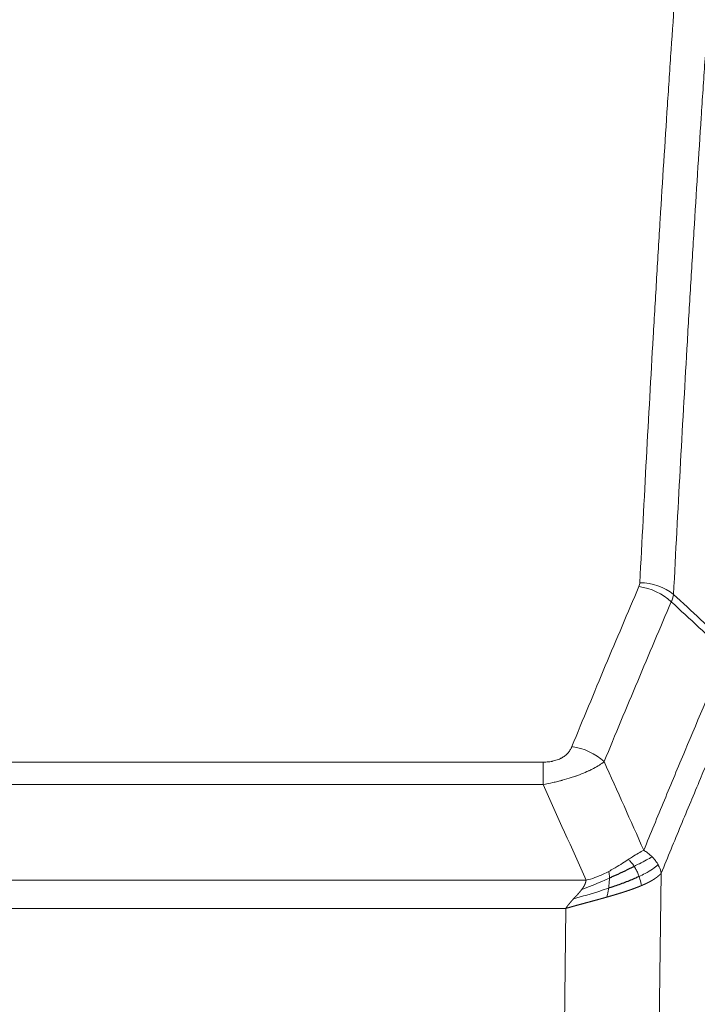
# Model space of a CAD drawing. Header units: inches. Extents: x 0 to 23760, y -13 to 16800.
# Tile 188 of 209: x 17591 to 17729, y 14155 to 14356. Entities that reach past the tile are written whole.
import ezdxf

# ---------------------------------------------------------------- set-up
doc = ezdxf.new("R2010")
doc.units = ezdxf.units.IN
doc.layers.add('254', color=7, linetype='Continuous', true_color=0xffffff)

msp = doc.modelspace()

# ---------------------------------------------------------------- linework, layer by layer
at = {"layer": '254', "color": 110, "linetype": 'Continuous', "lineweight": 13}
for p, q in [((17492.046, 14204.684), (17697.388, 14204.684)), ((17697.388, 14200.12), (17697.388, 14204.684)), ((17697.388, 14200.12), (17492.046, 14200.12)), ((17721.439, 14182.086), (17720.481, 14106.436)), ((17483.314, 14180.641), (17706.12, 14180.641)), ((17702.007, 14174.897), (17487.427, 14174.897)), ((17701.038, 14098.401), (17702.007, 14174.897))]:
    msp.add_line(p, q, dxfattribs=at)
for centre, major_axis, ratio, start_param, end_param in [((17716.896, 14232.144), (-9.188, 3.948), 0.8056434, 4.2999866, 5.045624), ((17717.084, 14232.936), (-9.987, 0.512), 0.8285973, 3.9974013, 4.7548106), ((17703.235, 14199.682), (9.245, -3.812), 0.7933159, 1.14397, 1.886928)]:
    msp.add_ellipse(centre, major_axis=major_axis, ratio=ratio, start_param=start_param, end_param=end_param, dxfattribs=at)
for points, knots in [([(17717.084, 14241.225), (17717.522, 14249.804), (17718.412, 14266.722), (17719.333, 14283.164), (17720.035, 14295.317), (17720.271, 14299.339), (17720.746, 14307.321), (17720.986, 14311.283), (17721.712, 14323.078), (17722.203, 14330.82), (17722.826, 14340.344), (17722.952, 14342.241), (17723.203, 14346.02), (17723.581, 14351.664), (17723.964, 14357.238), (17724.734, 14368.293), (17725.777, 14382.782), (17727.384, 14403.767), (17728.485, 14417.257), (17729.042, 14423.877)], [0, 0, 0, 0, 0.125, 0.25, 0.25, 0.3125, 0.3125, 0.375, 0.375, 0.5, 0.5, 0.53125, 0.53125, 0.5625, 0.625, 0.625, 0.75, 0.875, 1, 1, 1, 1]), ([(17735.926, 14421.287), (17735.367, 14414.675), (17734.265, 14401.2), (17732.656, 14380.24), (17731.612, 14365.767), (17730.84, 14354.726), (17730.457, 14349.158), (17730.078, 14343.52), (17729.827, 14339.746), (17729.701, 14337.851), (17729.077, 14328.338), (17728.585, 14320.605), (17727.859, 14308.824), (17727.619, 14304.867), (17727.142, 14296.894), (17726.906, 14292.877), (17726.203, 14280.739), (17725.281, 14264.316), (17724.39, 14247.417), (17723.951, 14238.849)], [0, 0, 0, 0, 0.125, 0.25, 0.375, 0.375, 0.4375, 0.46875, 0.46875, 0.5, 0.5, 0.625, 0.625, 0.6875, 0.6875, 0.75, 0.75, 0.875, 1, 1, 1, 1]), ([(17703.235, 14207.838), (17704.369, 14210.599), (17705.504, 14213.349), (17707.777, 14218.827), (17708.914, 14221.555), (17712.33, 14229.703), (17714.611, 14235.089), (17716.896, 14240.43)], [0, 0, 0, 0, 0.25, 0.25, 0.5, 0.5, 1, 1, 1, 1]), ([(17717.084, 14241.225), (17717.077, 14241.091), (17717.058, 14240.957), (17716.996, 14240.692), (17716.952, 14240.561), (17716.896, 14240.43)], [0, 0, 0, 0, 0.5, 0.5, 1, 1, 1, 1]), ([(17723.493, 14237.343), (17721.205, 14232.007), (17718.921, 14226.625), (17715.501, 14218.484), (17714.362, 14215.759), (17712.087, 14210.287), (17710.951, 14207.539), (17709.815, 14204.78)], [0, 0, 0, 0, 0.5, 0.5, 0.75, 0.75, 1, 1, 1, 1]), ([(17717.882, 14186.732), (17719.28, 14190.147), (17720.68, 14193.545), (17723.482, 14200.307), (17724.885, 14203.671), (17729.098, 14213.71), (17731.914, 14220.334), (17734.736, 14226.889)], [0, 0, 0, 0, 0.25, 0.25, 0.5, 0.5, 1, 1, 1, 1]), ([(17737.481, 14220.231), (17734.796, 14213.998), (17732.116, 14207.703), (17728.105, 14198.167), (17726.77, 14194.973), (17724.102, 14188.553), (17722.77, 14185.327), (17721.439, 14182.086)], [0, 0, 0, 0, 0.5, 0.5, 0.75, 0.75, 1, 1, 1, 1]), ([(17703.235, 14207.838), (17703.214, 14207.787), (17703.192, 14207.736), (17703.146, 14207.634), (17703.122, 14207.583), (17703.046, 14207.432), (17702.992, 14207.332), (17702.874, 14207.134), (17702.811, 14207.037), (17702.674, 14206.844), (17702.601, 14206.749), (17702.443, 14206.561), (17702.359, 14206.468), (17702.224, 14206.332), (17702.178, 14206.286), (17702.081, 14206.197), (17702.031, 14206.152), (17701.878, 14206.021), (17701.77, 14205.937), (17701.542, 14205.774), (17701.422, 14205.695), (17701.232, 14205.582), (17701.135, 14205.527), (17701.034, 14205.474), (17700.966, 14205.438), (17700.931, 14205.421), (17700.757, 14205.335), (17700.613, 14205.272), (17700.166, 14205.095), (17699.849, 14204.996), (17699.429, 14204.896), (17699.343, 14204.877), (17699.17, 14204.842), (17699.084, 14204.826), (17698.822, 14204.782), (17698.646, 14204.758), (17698.291, 14204.721), (17698.113, 14204.707), (17697.752, 14204.688), (17697.571, 14204.684), (17697.388, 14204.684)], [0, 0, 0, 0, 0.03125, 0.03125, 0.0625, 0.0625, 0.125, 0.125, 0.1875, 0.1875, 0.25, 0.25, 0.3125, 0.3125, 0.34375, 0.34375, 0.375, 0.375, 0.4375, 0.4375, 0.5, 0.5, 0.53125, 0.546875, 0.546875, 0.5625, 0.5625, 0.625, 0.625, 0.75, 0.75, 0.78125, 0.78125, 0.8125, 0.8125, 0.875, 0.875, 0.9375, 0.9375, 1, 1, 1, 1]), ([(17709.815, 14204.78), (17709.518, 14204.547), (17709.191, 14204.316), (17708.478, 14203.859), (17708.092, 14203.632), (17707.464, 14203.296), (17707.192, 14203.157), (17706.906, 14203.018), (17706.791, 14202.963), (17706.733, 14202.935), (17706.558, 14202.853), (17706.439, 14202.798), (17705.837, 14202.527), (17705.327, 14202.316), (17704.655, 14202.06), (17704.519, 14202.01), (17704.312, 14201.934), (17704.242, 14201.909), (17704.103, 14201.859), (17704.033, 14201.835), (17703.68, 14201.712), (17703.394, 14201.616), (17702.517, 14201.335), (17701.913, 14201.157), (17701.209, 14200.968), (17701.13, 14200.947), (17700.973, 14200.906), (17700.894, 14200.885), (17700.656, 14200.824), (17700.496, 14200.784), (17700.017, 14200.667), (17699.694, 14200.591), (17698.719, 14200.374), (17698.059, 14200.241), (17697.388, 14200.12)], [0, 0, 0, 0, 0.125, 0.125, 0.25, 0.25, 0.3125, 0.328125, 0.328125, 0.34375, 0.34375, 0.375, 0.375, 0.5, 0.5, 0.53125, 0.53125, 0.546875, 0.546875, 0.5625, 0.5625, 0.625, 0.625, 0.75, 0.75, 0.765625, 0.765625, 0.78125, 0.78125, 0.8125, 0.8125, 0.875, 0.875, 1, 1, 1, 1]), ([(17717.882, 14186.732), (17717.189, 14186.405), (17716.423, 14185.939), (17715.296, 14185.219), (17715.006, 14185.031), (17714.707, 14184.837)], [0, 0, 0, 0, 0.75, 0.75, 1, 1, 1, 1]), ([(17719.589, 14185.388), (17719.467, 14185.511), (17719.339, 14185.633), (17719.006, 14185.928), (17718.796, 14186.1), (17718.354, 14186.427), (17718.123, 14186.584), (17717.882, 14186.732)], [0, 0, 0, 0, 0.25, 0.25, 0.625, 0.625, 1, 1, 1, 1]), ([(17714.707, 14184.837), (17714.557, 14184.74), (17714.406, 14184.642), (17713.792, 14184.245), (17713.312, 14183.938), (17712.318, 14183.324), (17711.804, 14183.017), (17711.096, 14182.623), (17710.918, 14182.525), (17710.738, 14182.429)], [0, 0, 0, 0, 0.125, 0.125, 0.5, 0.5, 0.875, 0.875, 1, 1, 1, 1]), ([(17715.931, 14183.457), (17715.833, 14183.612), (17715.731, 14183.76), (17715.474, 14184.104), (17715.317, 14184.288), (17715.006, 14184.603), (17714.853, 14184.735), (17714.707, 14184.837)], [0, 0, 0, 0, 0.25, 0.25, 0.625, 0.625, 1, 1, 1, 1]), ([(17719.589, 14185.388), (17718.891, 14185.005), (17718.02, 14184.533), (17716.659, 14183.827), (17716.303, 14183.644), (17715.931, 14183.457)], [0, 0, 0, 0, 0.75, 0.75, 1, 1, 1, 1]), ([(17720.8, 14183.8), (17720.761, 14183.869), (17720.72, 14183.938), (17720.553, 14184.214), (17720.414, 14184.418), (17720.11, 14184.816), (17719.946, 14185.011), (17719.711, 14185.263), (17719.651, 14185.326), (17719.589, 14185.388)], [0, 0, 0, 0, 0.125, 0.125, 0.5, 0.5, 0.875, 0.875, 1, 1, 1, 1]), ([(17710.738, 14182.429), (17710.377, 14182.237), (17710.01, 14182.052), (17708.516, 14181.349), (17707.34, 14180.906), (17706.12, 14180.641)], [0, 0, 0, 0, 0.25, 0.25, 1, 1, 1, 1]), ([(17710.888, 14181.06), (17710.89, 14181.215), (17710.888, 14181.363), (17710.875, 14181.706), (17710.859, 14181.89), (17710.81, 14182.202), (17710.778, 14182.331), (17710.738, 14182.429)], [0, 0, 0, 0, 0.25, 0.25, 0.625, 0.625, 1, 1, 1, 1]), ([(17716.917, 14181.384), (17716.886, 14181.472), (17716.854, 14181.561), (17716.719, 14181.918), (17716.606, 14182.189), (17716.357, 14182.717), (17716.221, 14182.975), (17716.029, 14183.3), (17715.981, 14183.379), (17715.931, 14183.457)], [0, 0, 0, 0, 0.125, 0.125, 0.5, 0.5, 0.875, 0.875, 1, 1, 1, 1]), ([(17720.8, 14183.8), (17720.187, 14183.216), (17719.292, 14182.607), (17717.762, 14181.792), (17717.352, 14181.588), (17716.917, 14181.384)], [0, 0, 0, 0, 0.75, 0.75, 1, 1, 1, 1]), ([(17721.439, 14182.086), (17721.433, 14182.079), (17721.421, 14182.065), (17721.403, 14182.043), (17721.385, 14182.022), (17721.366, 14182.001), (17721.348, 14181.979), (17721.329, 14181.958), (17721.31, 14181.937), (17721.291, 14181.916), (17721.272, 14181.895), (17721.252, 14181.875), (17721.233, 14181.854), (17721.213, 14181.833), (17721.193, 14181.813), (17721.173, 14181.792), (17721.153, 14181.772), (17721.132, 14181.752), (17721.112, 14181.731), (17721.091, 14181.711), (17721.07, 14181.691), (17721.049, 14181.671), (17721.028, 14181.652), (17721.007, 14181.632), (17720.986, 14181.612), (17720.964, 14181.592), (17720.942, 14181.573), (17720.921, 14181.554), (17720.899, 14181.534), (17720.877, 14181.515), (17720.855, 14181.496), (17720.833, 14181.477), (17720.81, 14181.458), (17720.788, 14181.439), (17720.765, 14181.42), (17720.743, 14181.401), (17720.72, 14181.383), (17720.697, 14181.364), (17720.674, 14181.346), (17720.651, 14181.327), (17720.628, 14181.309), (17720.605, 14181.291), (17720.582, 14181.273), (17720.558, 14181.254), (17720.535, 14181.237), (17720.511, 14181.219), (17720.487, 14181.201), (17720.464, 14181.183), (17720.44, 14181.165), (17720.416, 14181.148), (17720.392, 14181.13), (17720.368, 14181.113), (17720.344, 14181.096), (17720.32, 14181.079), (17720.296, 14181.061), (17720.272, 14181.044), (17720.247, 14181.027), (17720.223, 14181.011), (17720.199, 14180.994), (17720.174, 14180.977), (17720.15, 14180.96), (17720.125, 14180.944), (17720.1, 14180.927), (17720.076, 14180.911), (17720.051, 14180.895), (17720.026, 14180.879), (17720.002, 14180.862), (17719.977, 14180.846), (17719.952, 14180.83), (17719.927, 14180.814), (17719.902, 14180.799), (17719.877, 14180.783), (17719.852, 14180.767), (17719.827, 14180.752), (17719.802, 14180.736), (17719.777, 14180.721), (17719.752, 14180.706), (17719.727, 14180.69), (17719.702, 14180.675), (17719.677, 14180.66), (17719.652, 14180.645), (17719.627, 14180.63), (17719.602, 14180.615), (17719.577, 14180.601), (17719.552, 14180.586), (17719.527, 14180.571), (17719.502, 14180.557), (17719.477, 14180.542), (17719.452, 14180.528), (17719.427, 14180.514), (17719.402, 14180.499), (17719.377, 14180.485), (17719.351, 14180.471), (17719.326, 14180.457), (17719.301, 14180.443), (17719.276, 14180.43), (17719.252, 14180.416), (17719.227, 14180.402), (17719.202, 14180.389), (17719.177, 14180.375), (17719.152, 14180.362), (17719.127, 14180.348), (17719.102, 14180.335), (17719.077, 14180.322), (17719.053, 14180.309), (17719.028, 14180.296), (17719.003, 14180.283), (17718.979, 14180.27), (17718.954, 14180.257), (17718.929, 14180.244), (17718.905, 14180.232), (17718.88, 14180.219), (17718.856, 14180.206), (17718.832, 14180.194), (17718.807, 14180.182), (17718.783, 14180.169), (17718.759, 14180.157), (17718.735, 14180.145), (17718.71, 14180.133), (17718.686, 14180.121), (17718.662, 14180.109), (17718.638, 14180.097), (17718.614, 14180.085), (17718.59, 14180.074), (17718.567, 14180.062), (17718.543, 14180.051), (17718.519, 14180.039), (17718.496, 14180.028), (17718.472, 14180.016), (17718.449, 14180.005), (17718.425, 14179.994), (17718.402, 14179.983), (17718.379, 14179.972), (17718.356, 14179.961), (17718.332, 14179.95), (17718.309, 14179.939), (17718.286, 14179.928), (17718.264, 14179.918), (17718.241, 14179.907), (17718.218, 14179.896), (17718.195, 14179.886), (17718.173, 14179.875), (17718.15, 14179.865), (17718.128, 14179.855), (17718.106, 14179.845), (17718.084, 14179.835), (17718.061, 14179.824), (17718.039, 14179.814), (17718.017, 14179.805), (17717.996, 14179.795), (17717.974, 14179.785), (17717.952, 14179.775), (17717.931, 14179.766), (17717.909, 14179.756), (17717.888, 14179.746), (17717.867, 14179.737), (17717.845, 14179.728), (17717.824, 14179.718), (17717.803, 14179.709), (17717.783, 14179.7), (17717.762, 14179.691), (17717.741, 14179.682), (17717.721, 14179.673), (17717.7, 14179.664), (17717.68, 14179.655), (17717.66, 14179.646), (17717.64, 14179.638), (17717.62, 14179.629), (17717.6, 14179.62), (17717.58, 14179.612), (17717.56, 14179.603), (17717.541, 14179.595), (17717.521, 14179.587), (17717.502, 14179.578), (17717.483, 14179.57), (17717.464, 14179.562), (17717.445, 14179.554), (17717.426, 14179.546), (17717.413, 14179.541), (17717.407, 14179.538)], [0, 0, 0, 0, 0.0080212, 0.0160154, 0.0239827, 0.0319231, 0.0398365, 0.0477229, 0.0555824, 0.0634149, 0.0712205, 0.0789992, 0.0867509, 0.0944756, 0.1021734, 0.1098443, 0.1174881, 0.1251051, 0.1326951, 0.1402581, 0.1477942, 0.1553034, 0.1627856, 0.1702408, 0.1776691, 0.1850704, 0.1924448, 0.1997923, 0.2071128, 0.2144063, 0.2216729, 0.2289126, 0.2361253, 0.243311, 0.2504698, 0.2576016, 0.2647065, 0.2717845, 0.2788355, 0.2858595, 0.2928566, 0.2998268, 0.30677, 0.3136862, 0.3205755, 0.3274379, 0.3342733, 0.3410817, 0.3478632, 0.3546178, 0.3613454, 0.3680461, 0.3747198, 0.3813665, 0.3879863, 0.3945792, 0.4011451, 0.4076841, 0.4141961, 0.4206811, 0.4271393, 0.4335704, 0.4399746, 0.4463519, 0.4527022, 0.4590256, 0.465322, 0.4715915, 0.477834, 0.4840496, 0.4902382, 0.4963999, 0.5025346, 0.5086424, 0.5147232, 0.5207771, 0.526804, 0.532804, 0.5387771, 0.5447232, 0.5506423, 0.5565345, 0.5623997, 0.568238, 0.5740494, 0.5798338, 0.5855912, 0.5913217, 0.5970253, 0.6027019, 0.6083515, 0.6139742, 0.61957, 0.6251388, 0.6306807, 0.6361956, 0.6416836, 0.6471446, 0.6525787, 0.6579858, 0.663366, 0.6687192, 0.6740455, 0.6793448, 0.6846172, 0.6898627, 0.6950812, 0.7002727, 0.7054373, 0.710575, 0.7156857, 0.7207694, 0.7258262, 0.7308561, 0.735859, 0.740835, 0.745784, 0.7507061, 0.7556012, 0.7604694, 0.7653107, 0.7701249, 0.7749123, 0.7796727, 0.7844061, 0.7891127, 0.7937922, 0.7984448, 0.8030705, 0.8076692, 0.812241, 0.8167858, 0.8213037, 0.8257947, 0.8302587, 0.8346957, 0.8391058, 0.843489, 0.8478452, 0.8521745, 0.8564768, 0.8607522, 0.8650006, 0.8692221, 0.8734166, 0.8775842, 0.8817249, 0.8858386, 0.8899254, 0.8939852, 0.8980181, 0.902024, 0.906003, 0.909955, 0.9138802, 0.9177783, 0.9216495, 0.9254938, 0.9293111, 0.9331015, 0.936865, 0.9406015, 0.944311, 0.9479937, 0.9516493, 0.9552781, 0.9588799, 0.9624547, 0.9660026, 0.9695236, 0.9730176, 0.9764847, 0.9799249, 0.9833381, 0.9867243, 0.9900837, 0.993416, 0.9967215, 1, 1, 1, 1]), ([(17721.439, 14182.086), (17721.355, 14182.52), (17721.213, 14182.953), (17720.95, 14183.52), (17720.878, 14183.66), (17720.8, 14183.8)], [0, 0, 0, 0, 0.75, 0.75, 1, 1, 1, 1]), ([(17710.888, 14181.06), (17710.43, 14180.856), (17709.966, 14180.652), (17708.096, 14179.847), (17706.659, 14179.264), (17705.249, 14178.742)], [0, 0, 0, 0, 0.25, 0.25, 1, 1, 1, 1]), ([(17705.249, 14178.742), (17705.257, 14178.753), (17705.273, 14178.774), (17705.297, 14178.806), (17705.32, 14178.838), (17705.343, 14178.87), (17705.365, 14178.901), (17705.388, 14178.933), (17705.41, 14178.964), (17705.431, 14178.996), (17705.453, 14179.027), (17705.474, 14179.058), (17705.494, 14179.089), (17705.515, 14179.12), (17705.535, 14179.151), (17705.554, 14179.182), (17705.574, 14179.212), (17705.593, 14179.243), (17705.611, 14179.273), (17705.63, 14179.304), (17705.648, 14179.334), (17705.665, 14179.364), (17705.683, 14179.394), (17705.7, 14179.424), (17705.716, 14179.454), (17705.733, 14179.484), (17705.749, 14179.513), (17705.764, 14179.543), (17705.78, 14179.572), (17705.795, 14179.602), (17705.809, 14179.631), (17705.824, 14179.66), (17705.838, 14179.689), (17705.851, 14179.718), (17705.865, 14179.747), (17705.878, 14179.775), (17705.89, 14179.804), (17705.903, 14179.833), (17705.915, 14179.861), (17705.927, 14179.889), (17705.938, 14179.918), (17705.949, 14179.946), (17705.96, 14179.974), (17705.97, 14180.002), (17705.98, 14180.029), (17705.99, 14180.057), (17705.999, 14180.085), (17706.008, 14180.112), (17706.017, 14180.14), (17706.025, 14180.167), (17706.033, 14180.194), (17706.041, 14180.221), (17706.049, 14180.248), (17706.056, 14180.275), (17706.062, 14180.302), (17706.069, 14180.328), (17706.075, 14180.355), (17706.081, 14180.382), (17706.086, 14180.408), (17706.091, 14180.434), (17706.096, 14180.46), (17706.1, 14180.486), (17706.104, 14180.512), (17706.108, 14180.538), (17706.111, 14180.564), (17706.115, 14180.59), (17706.117, 14180.615), (17706.119, 14180.632), (17706.12, 14180.641)], [0, 0, 0, 0, 0.0185022, 0.0368847, 0.0551481, 0.073293, 0.0913199, 0.1092294, 0.1270222, 0.1446988, 0.1622598, 0.1797059, 0.1970378, 0.2142561, 0.2313614, 0.2483544, 0.265236, 0.2820066, 0.2986672, 0.3152184, 0.331661, 0.3479958, 0.3642235, 0.380345, 0.3963611, 0.4122725, 0.4280803, 0.4437851, 0.459388, 0.4748898, 0.4902915, 0.5055939, 0.5207981, 0.535905, 0.5509156, 0.565831, 0.5806521, 0.5953801, 0.6100159, 0.6245607, 0.6390157, 0.6533819, 0.6676604, 0.6818526, 0.6959596, 0.7099825, 0.7239227, 0.7377815, 0.75156, 0.7652597, 0.7788818, 0.7924277, 0.8058989, 0.8192966, 0.8326224, 0.8458776, 0.8590638, 0.8721825, 0.8852351, 0.8982233, 0.9111485, 0.9240124, 0.9368166, 0.9495628, 0.9622525, 0.9748874, 0.9874694, 1, 1, 1, 1]), ([(17710.719, 14179), (17710.731, 14179.087), (17710.743, 14179.174), (17710.787, 14179.527), (17710.816, 14179.796), (17710.86, 14180.321), (17710.875, 14180.579), (17710.885, 14180.903), (17710.887, 14180.982), (17710.888, 14181.06)], [0, 0, 0, 0, 0.125, 0.125, 0.5, 0.5, 0.875, 0.875, 1, 1, 1, 1]), ([(17717.407, 14179.538), (17717.336, 14179.899), (17717.237, 14180.358), (17717.035, 14181.033), (17716.979, 14181.207), (17716.917, 14181.384)], [0, 0, 0, 0, 0.75, 0.75, 1, 1, 1, 1]), ([(17710.719, 14179), (17710.141, 14178.809), (17709.553, 14178.621), (17707.18, 14177.879), (17705.35, 14177.349), (17703.578, 14176.845)], [0, 0, 0, 0, 0.25, 0.25, 1, 1, 1, 1]), ([(17703.578, 14176.845), (17703.592, 14176.86), (17703.62, 14176.891), (17703.662, 14176.935), (17703.702, 14176.979), (17703.742, 14177.022), (17703.78, 14177.064), (17703.817, 14177.104), (17703.854, 14177.143), (17703.889, 14177.181), (17703.923, 14177.218), (17703.956, 14177.254), (17703.988, 14177.289), (17704.02, 14177.322), (17704.05, 14177.355), (17704.078, 14177.386), (17704.106, 14177.416), (17704.133, 14177.445), (17704.159, 14177.473), (17704.184, 14177.5), (17704.207, 14177.526), (17704.23, 14177.55), (17704.252, 14177.573), (17704.272, 14177.596), (17704.291, 14177.617), (17704.31, 14177.637), (17704.327, 14177.655), (17704.344, 14177.673), (17704.359, 14177.689), (17704.373, 14177.705), (17704.386, 14177.719), (17704.398, 14177.732), (17704.409, 14177.744), (17704.419, 14177.755), (17704.428, 14177.765), (17704.436, 14177.773), (17704.443, 14177.781), (17704.448, 14177.787), (17704.453, 14177.792), (17704.466, 14177.806), (17704.486, 14177.829), (17704.515, 14177.861), (17704.544, 14177.893), (17704.572, 14177.925), (17704.6, 14177.957), (17704.628, 14177.988), (17704.655, 14178.019), (17704.682, 14178.05), (17704.709, 14178.08), (17704.735, 14178.111), (17704.761, 14178.141), (17704.787, 14178.171), (17704.812, 14178.2), (17704.837, 14178.23), (17704.862, 14178.259), (17704.886, 14178.288), (17704.91, 14178.317), (17704.934, 14178.345), (17704.957, 14178.373), (17704.98, 14178.401), (17705.003, 14178.429), (17705.025, 14178.456), (17705.047, 14178.483), (17705.069, 14178.51), (17705.09, 14178.537), (17705.111, 14178.563), (17705.132, 14178.59), (17705.152, 14178.616), (17705.172, 14178.641), (17705.192, 14178.667), (17705.211, 14178.692), (17705.23, 14178.717), (17705.243, 14178.734), (17705.249, 14178.742)], [0, 0, 0, 0, 0.0247661, 0.0489206, 0.0724636, 0.0953949, 0.1177147, 0.1394229, 0.1605195, 0.1810045, 0.2008779, 0.2201398, 0.23879, 0.2568287, 0.2742558, 0.2910713, 0.3072753, 0.3228676, 0.3378484, 0.3522176, 0.3659752, 0.3791212, 0.3916556, 0.4035785, 0.4148897, 0.4255894, 0.4356775, 0.445154, 0.454019, 0.4622723, 0.4699141, 0.4769443, 0.4833629, 0.48917, 0.4943654, 0.4989493, 0.5029216, 0.5062824, 0.5090316, 0.5111692, 0.5284651, 0.5456049, 0.5625886, 0.5794163, 0.5960881, 0.612604, 0.6289642, 0.6451687, 0.6612176, 0.6771111, 0.6928491, 0.7084319, 0.7238594, 0.7391318, 0.7542492, 0.7692118, 0.7840195, 0.7986726, 0.8131712, 0.8275153, 0.8417051, 0.8557408, 0.8696224, 0.8833501, 0.8969241, 0.9103445, 0.9236114, 0.936725, 0.9496856, 0.9624932, 0.975148, 0.9876502, 1, 1, 1, 1]), ([(17717.407, 14179.538), (17717.392, 14179.532), (17717.363, 14179.52), (17717.319, 14179.501), (17717.275, 14179.482), (17717.23, 14179.464), (17717.186, 14179.445), (17717.141, 14179.427), (17717.096, 14179.409), (17717.051, 14179.39), (17717.007, 14179.372), (17716.961, 14179.354), (17716.916, 14179.336), (17716.871, 14179.317), (17716.826, 14179.299), (17716.78, 14179.281), (17716.735, 14179.263), (17716.689, 14179.245), (17716.643, 14179.227), (17716.598, 14179.209), (17716.552, 14179.191), (17716.506, 14179.173), (17716.46, 14179.156), (17716.414, 14179.138), (17716.367, 14179.12), (17716.321, 14179.102), (17716.275, 14179.085), (17716.228, 14179.067), (17716.182, 14179.049), (17716.135, 14179.032), (17716.088, 14179.014), (17716.042, 14178.997), (17715.995, 14178.98), (17715.948, 14178.962), (17715.901, 14178.945), (17715.854, 14178.927), (17715.807, 14178.91), (17715.759, 14178.893), (17715.712, 14178.876), (17715.665, 14178.859), (17715.618, 14178.841), (17715.57, 14178.824), (17715.523, 14178.807), (17715.475, 14178.79), (17715.427, 14178.773), (17715.38, 14178.756), (17715.332, 14178.739), (17715.284, 14178.723), (17715.236, 14178.706), (17715.188, 14178.689), (17715.14, 14178.672), (17715.092, 14178.655), (17715.044, 14178.639), (17714.996, 14178.622), (17714.948, 14178.606), (17714.9, 14178.589), (17714.852, 14178.572), (17714.803, 14178.556), (17714.755, 14178.54), (17714.707, 14178.523), (17714.658, 14178.507), (17714.61, 14178.49), (17714.561, 14178.474), (17714.513, 14178.458), (17714.464, 14178.441), (17714.416, 14178.425), (17714.367, 14178.409), (17714.318, 14178.393), (17714.27, 14178.377), (17714.221, 14178.361), (17714.172, 14178.345), (17714.123, 14178.329), (17714.074, 14178.313), (17714.026, 14178.297), (17713.977, 14178.281), (17713.928, 14178.265), (17713.879, 14178.249), (17713.83, 14178.234), (17713.781, 14178.218), (17713.732, 14178.202), (17713.683, 14178.186), (17713.634, 14178.171), (17713.585, 14178.155), (17713.536, 14178.14), (17713.487, 14178.124), (17713.438, 14178.108), (17713.389, 14178.093), (17713.34, 14178.078), (17713.29, 14178.062), (17713.241, 14178.047), (17713.192, 14178.031), (17713.143, 14178.016), (17713.094, 14178.001), (17713.045, 14177.985), (17712.996, 14177.97), (17712.946, 14177.955), (17712.897, 14177.94), (17712.848, 14177.925), (17712.799, 14177.91), (17712.75, 14177.895), (17712.7, 14177.88), (17712.651, 14177.865), (17712.602, 14177.85), (17712.553, 14177.835), (17712.504, 14177.82), (17712.455, 14177.805), (17712.405, 14177.79), (17712.356, 14177.775), (17712.307, 14177.76), (17712.258, 14177.746), (17712.209, 14177.731), (17712.16, 14177.716), (17712.111, 14177.702), (17712.061, 14177.687), (17712.012, 14177.672), (17711.963, 14177.658), (17711.914, 14177.643), (17711.865, 14177.629), (17711.816, 14177.614), (17711.767, 14177.6), (17711.718, 14177.585), (17711.669, 14177.571), (17711.62, 14177.557), (17711.571, 14177.542), (17711.522, 14177.528), (17711.473, 14177.514), (17711.425, 14177.499), (17711.376, 14177.485), (17711.327, 14177.471), (17711.278, 14177.457), (17711.229, 14177.443), (17711.18, 14177.429), (17711.132, 14177.415), (17711.083, 14177.4), (17711.034, 14177.386), (17710.986, 14177.372), (17710.937, 14177.358), (17710.888, 14177.345), (17710.84, 14177.331), (17710.791, 14177.317), (17710.743, 14177.303), (17710.694, 14177.289), (17710.646, 14177.275), (17710.598, 14177.261), (17710.549, 14177.248), (17710.501, 14177.234), (17710.453, 14177.22), (17710.421, 14177.211), (17710.404, 14177.206)], [0, 0, 0, 0, 0.0076941, 0.0153765, 0.0230472, 0.0307061, 0.0383534, 0.045989, 0.0536129, 0.061225, 0.0688255, 0.0764143, 0.0839914, 0.0915567, 0.0991104, 0.1066524, 0.1141827, 0.1217013, 0.1292082, 0.1367034, 0.1441869, 0.1516588, 0.1591189, 0.1665674, 0.1740041, 0.1814292, 0.1888426, 0.1962444, 0.2036344, 0.2110128, 0.2183794, 0.2257344, 0.2330778, 0.2404094, 0.2477294, 0.2550377, 0.2623343, 0.2696193, 0.2768926, 0.2841542, 0.2914041, 0.2986424, 0.305869, 0.313084, 0.3202872, 0.3274789, 0.3346588, 0.3418271, 0.3489838, 0.3561287, 0.3632621, 0.3703837, 0.3774937, 0.3845921, 0.3916788, 0.3987539, 0.4058173, 0.412869, 0.4199092, 0.4269376, 0.4339544, 0.4409596, 0.4479532, 0.454935, 0.4619053, 0.4688639, 0.4758109, 0.4827462, 0.4896699, 0.496582, 0.5034825, 0.5103713, 0.5172485, 0.524114, 0.5309679, 0.5378102, 0.5446409, 0.55146, 0.5582674, 0.5650632, 0.5718474, 0.57862, 0.5853809, 0.5921303, 0.598868, 0.6055941, 0.6123087, 0.6190116, 0.6257029, 0.6323825, 0.6390506, 0.6457071, 0.652352, 0.6589853, 0.665607, 0.672217, 0.6788155, 0.6854024, 0.6919777, 0.6985414, 0.7050935, 0.7116341, 0.718163, 0.7246804, 0.7311862, 0.7376804, 0.744163, 0.750634, 0.7570935, 0.7635413, 0.7699776, 0.7764024, 0.7828155, 0.7892171, 0.7956072, 0.8019856, 0.8083525, 0.8147079, 0.8210516, 0.8273839, 0.8337045, 0.8400136, 0.8463112, 0.8525972, 0.8588716, 0.8651345, 0.8713859, 0.8776257, 0.8838539, 0.8900706, 0.8962758, 0.9024695, 0.9086516, 0.9148221, 0.9209812, 0.9271287, 0.9332646, 0.9393891, 0.945502, 0.9516034, 0.9576933, 0.9637717, 0.9698385, 0.9758938, 0.9819376, 0.9879699, 0.9939907, 1, 1, 1, 1]), ([(17710.404, 14177.206), (17710.438, 14177.378), (17710.477, 14177.574), (17710.559, 14178.006), (17710.602, 14178.241), (17710.669, 14178.654), (17710.695, 14178.825), (17710.719, 14179)], [0, 0, 0, 0, 0.375, 0.375, 0.75, 0.75, 1, 1, 1, 1]), ([(17710.404, 14177.206), (17710.383, 14177.2), (17710.339, 14177.188), (17710.274, 14177.17), (17710.209, 14177.151), (17710.144, 14177.133), (17710.079, 14177.115), (17710.014, 14177.096), (17709.949, 14177.078), (17709.884, 14177.06), (17709.819, 14177.041), (17709.754, 14177.023), (17709.689, 14177.005), (17709.623, 14176.987), (17709.558, 14176.969), (17709.493, 14176.95), (17709.428, 14176.932), (17709.363, 14176.914), (17709.297, 14176.896), (17709.232, 14176.878), (17709.167, 14176.86), (17709.102, 14176.842), (17709.036, 14176.824), (17708.971, 14176.806), (17708.906, 14176.788), (17708.841, 14176.77), (17708.775, 14176.752), (17708.71, 14176.734), (17708.645, 14176.716), (17708.58, 14176.698), (17708.515, 14176.68), (17708.449, 14176.662), (17708.384, 14176.644), (17708.319, 14176.627), (17708.254, 14176.609), (17708.189, 14176.591), (17708.123, 14176.573), (17708.058, 14176.555), (17707.993, 14176.538), (17707.928, 14176.52), (17707.863, 14176.502), (17707.798, 14176.484), (17707.733, 14176.467), (17707.668, 14176.449), (17707.603, 14176.431), (17707.538, 14176.414), (17707.473, 14176.396), (17707.408, 14176.378), (17707.343, 14176.361), (17707.278, 14176.343), (17707.213, 14176.325), (17707.148, 14176.308), (17707.083, 14176.29), (17707.019, 14176.273), (17706.954, 14176.255), (17706.889, 14176.238), (17706.825, 14176.22), (17706.76, 14176.203), (17706.695, 14176.185), (17706.631, 14176.168), (17706.566, 14176.15), (17706.502, 14176.133), (17706.437, 14176.115), (17706.373, 14176.098), (17706.308, 14176.08), (17706.244, 14176.063), (17706.18, 14176.046), (17706.115, 14176.028), (17706.051, 14176.011), (17705.987, 14175.994), (17705.923, 14175.976), (17705.859, 14175.959), (17705.795, 14175.942), (17705.731, 14175.924), (17705.667, 14175.907), (17705.603, 14175.89), (17705.539, 14175.872), (17705.475, 14175.855), (17705.411, 14175.838), (17705.348, 14175.82), (17705.284, 14175.803), (17705.221, 14175.786), (17705.157, 14175.769), (17705.094, 14175.752), (17705.03, 14175.734), (17704.967, 14175.717), (17704.903, 14175.7), (17704.84, 14175.683), (17704.777, 14175.665), (17704.714, 14175.648), (17704.651, 14175.631), (17704.588, 14175.614), (17704.525, 14175.597), (17704.462, 14175.58), (17704.399, 14175.562), (17704.336, 14175.545), (17704.274, 14175.528), (17704.211, 14175.511), (17704.149, 14175.494), (17704.086, 14175.477), (17704.024, 14175.46), (17703.961, 14175.443), (17703.899, 14175.425), (17703.837, 14175.408), (17703.775, 14175.391), (17703.713, 14175.374), (17703.651, 14175.357), (17703.589, 14175.34), (17703.527, 14175.323), (17703.465, 14175.306), (17703.404, 14175.289), (17703.342, 14175.272), (17703.28, 14175.255), (17703.219, 14175.238), (17703.158, 14175.22), (17703.096, 14175.203), (17703.035, 14175.186), (17702.974, 14175.169), (17702.913, 14175.152), (17702.852, 14175.135), (17702.791, 14175.118), (17702.73, 14175.101), (17702.669, 14175.084), (17702.609, 14175.067), (17702.548, 14175.05), (17702.488, 14175.033), (17702.427, 14175.016), (17702.367, 14174.999), (17702.307, 14174.982), (17702.247, 14174.965), (17702.187, 14174.948), (17702.127, 14174.931), (17702.067, 14174.914), (17702.027, 14174.902), (17702.007, 14174.897)], [0, 0, 0, 0, 0.0081592, 0.0163092, 0.0244501, 0.0325819, 0.0407045, 0.0488181, 0.0569225, 0.0650178, 0.0731041, 0.0811812, 0.0892493, 0.0973083, 0.1053581, 0.113399, 0.1214307, 0.1294534, 0.137467, 0.1454716, 0.1534671, 0.1614536, 0.169431, 0.1773994, 0.1853588, 0.1933091, 0.2012504, 0.2091827, 0.217106, 0.2250203, 0.2329256, 0.2408219, 0.2487092, 0.2565875, 0.2644568, 0.2723172, 0.2801686, 0.288011, 0.2958444, 0.303669, 0.3114845, 0.3192911, 0.3270888, 0.3348775, 0.3426574, 0.3504282, 0.3581902, 0.3659433, 0.3736874, 0.3814227, 0.389149, 0.3968665, 0.4045751, 0.4122748, 0.4199656, 0.4276476, 0.4353206, 0.4429849, 0.4506403, 0.4582868, 0.4659245, 0.4735534, 0.4811734, 0.4887846, 0.496387, 0.5039805, 0.5115653, 0.5191413, 0.5267084, 0.5342668, 0.5418164, 0.5493572, 0.5568893, 0.5644125, 0.5719271, 0.5794328, 0.5869298, 0.5944181, 0.6018976, 0.6093684, 0.6168305, 0.6242839, 0.6317285, 0.6391644, 0.6465917, 0.6540102, 0.6614201, 0.6688212, 0.6762137, 0.6835975, 0.6909727, 0.6983392, 0.705697, 0.7130462, 0.7203868, 0.7277187, 0.735042, 0.7423567, 0.7496628, 0.7569603, 0.7642491, 0.7715294, 0.7788011, 0.7860642, 0.7933187, 0.8005646, 0.807802, 0.8150309, 0.8222512, 0.8294629, 0.8366661, 0.8438608, 0.851047, 0.8582246, 0.8653938, 0.8725544, 0.8797065, 0.8868502, 0.8939854, 0.9011121, 0.9082303, 0.9153401, 0.9224414, 0.9295343, 0.9366187, 0.9436947, 0.9507623, 0.9578214, 0.9648722, 0.9719145, 0.9789485, 0.985974, 0.9929912, 1, 1, 1, 1]), ([(17702.007, 14174.897), (17702.012, 14174.905), (17702.023, 14174.922), (17702.039, 14174.948), (17702.056, 14174.975), (17702.073, 14175.001), (17702.09, 14175.028), (17702.108, 14175.055), (17702.126, 14175.082), (17702.145, 14175.11), (17702.164, 14175.138), (17702.183, 14175.166), (17702.203, 14175.194), (17702.223, 14175.223), (17702.244, 14175.252), (17702.265, 14175.281), (17702.286, 14175.311), (17702.308, 14175.341), (17702.33, 14175.371), (17702.353, 14175.401), (17702.376, 14175.432), (17702.399, 14175.463), (17702.423, 14175.494), (17702.447, 14175.526), (17702.471, 14175.558), (17702.496, 14175.59), (17702.522, 14175.622), (17702.547, 14175.655), (17702.573, 14175.687), (17702.6, 14175.721), (17702.627, 14175.754), (17702.654, 14175.788), (17702.682, 14175.822), (17702.71, 14175.856), (17702.738, 14175.891), (17702.767, 14175.926), (17702.796, 14175.961), (17702.826, 14175.996), (17702.856, 14176.032), (17702.887, 14176.068), (17702.917, 14176.104), (17702.949, 14176.14), (17702.98, 14176.177), (17703.012, 14176.214), (17703.045, 14176.252), (17703.077, 14176.289), (17703.111, 14176.327), (17703.144, 14176.365), (17703.178, 14176.404), (17703.212, 14176.443), (17703.247, 14176.482), (17703.282, 14176.521), (17703.318, 14176.56), (17703.354, 14176.6), (17703.39, 14176.64), (17703.427, 14176.681), (17703.464, 14176.721), (17703.502, 14176.762), (17703.539, 14176.803), (17703.565, 14176.831), (17703.578, 14176.845)], [0, 0, 0, 0, 0.0121901, 0.0245516, 0.0370849, 0.0497905, 0.0626689, 0.0757204, 0.0889455, 0.1023447, 0.1159182, 0.1296666, 0.14359, 0.1576889, 0.1719636, 0.1864145, 0.2010418, 0.2158458, 0.2308268, 0.2459852, 0.261321, 0.2768347, 0.2925265, 0.3083966, 0.3244452, 0.3406727, 0.357079, 0.3736646, 0.3904296, 0.4073742, 0.4244986, 0.4418029, 0.4592875, 0.4769523, 0.4947976, 0.5128236, 0.5310305, 0.5494183, 0.5679872, 0.5867374, 0.605669, 0.6247822, 0.644077, 0.6635537, 0.6832123, 0.7030529, 0.7230758, 0.7432809, 0.7636685, 0.7842385, 0.8049912, 0.8259267, 0.8470449, 0.8683461, 0.8898303, 0.9114976, 0.9333482, 0.955382, 0.9775993, 1, 1, 1, 1])]:
    msp.add_open_spline(points, degree=3, knots=knots, dxfattribs=at)
for points in [[(17723.951, 14238.849), (17723.911, 14238.605), (17723.794, 14238.11), (17723.605, 14237.601), (17723.493, 14237.343)], [(17723.951, 14238.849), (17727.618, 14235.443), (17731.283, 14232.035), (17734.948, 14228.627)], [(17734.736, 14226.889), (17730.989, 14230.375), (17727.241, 14233.86), (17723.493, 14237.343)], [(17709.815, 14204.78), (17712.519, 14198.77), (17715.208, 14192.754), (17717.882, 14186.732)], [(17706.12, 14180.641), (17703.227, 14187.141), (17700.316, 14193.634), (17697.388, 14200.12)]]:
    msp.add_open_spline(points, degree=3, dxfattribs=at)
at = {"layer": '254', "color": 2, "linetype": 'Continuous', "lineweight": 25}
for points in [[(17715.931, 14183.457), (17715.746, 14183.363), (17715.556, 14183.268), (17714.784, 14182.884), (17714.174, 14182.586), (17712.905, 14181.981), (17712.245, 14181.674), (17711.344, 14181.264), (17711.117, 14181.162), (17710.888, 14181.06)], [(17716.917, 14181.384), (17716.7, 14181.282), (17716.476, 14181.18), (17715.558, 14180.774), (17714.816, 14180.471), (17713.252, 14179.873), (17712.428, 14179.577), (17711.295, 14179.191), (17711.008, 14179.095), (17710.719, 14179)]]:
    msp.add_open_spline(points, degree=3, knots=[0, 0, 0, 0, 0.125, 0.125, 0.5, 0.5, 0.875, 0.875, 1, 1, 1, 1], dxfattribs=at)

doc.saveas('drawing.dxf')
